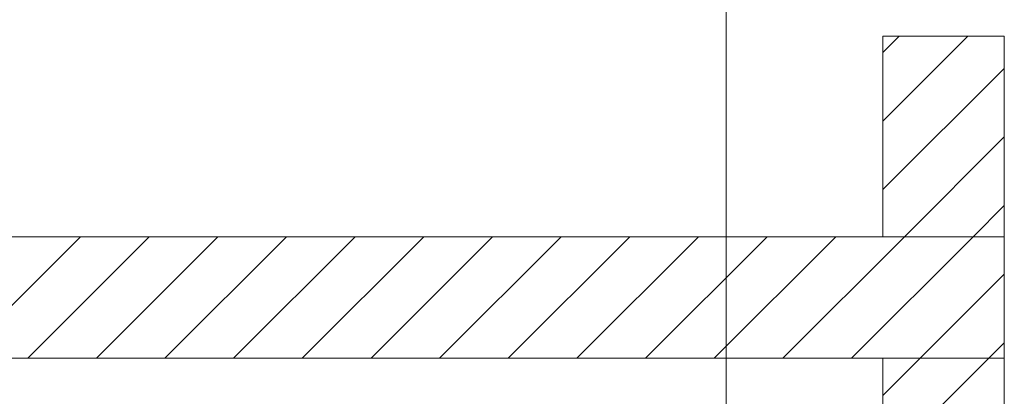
# Model space of a CAD drawing. Extents: x -620 to 3480, y 62 to 1112.
# Tile 153 of 256: x 250 to 270, y 672 to 680. Entities that reach past the tile are written whole.
import ezdxf
from ezdxf.lldxf.tags import DXFTag

# ---------------------------------------------------------------- set-up
doc = ezdxf.new("R2010")
doc.units = 0
doc.layers.get('0').update_dxf_attribs({"lineweight": 13})
doc.layers.add('E_Detail_Linie_Text_Bem', color=7, linetype='Continuous', lineweight=13)
doc.layers.add('E_Detail_Wandschraffur', color=7, linetype='Continuous', lineweight=5, true_color=0xc0c0c0)
tags = doc.linetypes.add('fein_strichliert', pattern=[4, 1, -2, 1]).pattern_tags.tags
tags[8:9] = [DXFTag(74, 4), DXFTag(75, 0), DXFTag(340, '0'), DXFTag(46, 0.0), DXFTag(50, 0.0), DXFTag(44, 0.0), DXFTag(45, 0.0)]
tags[6:7] = [DXFTag(74, 4), DXFTag(75, 0), DXFTag(340, '0'), DXFTag(46, 0.0), DXFTag(50, 0.0), DXFTag(44, 0.0), DXFTag(45, 0.0)]
tags[4:5] = [DXFTag(74, 4), DXFTag(75, 0), DXFTag(340, '0'), DXFTag(46, 0.0), DXFTag(50, 0.0), DXFTag(44, 0.0), DXFTag(45, 0.0)]
tags = doc.linetypes.add('fein_strichliert-A06GA2TT8I', pattern=[4, 1, -2, 1]).pattern_tags.tags
tags[8:9] = [DXFTag(74, 4), DXFTag(75, 0), DXFTag(340, '0'), DXFTag(46, 0.0), DXFTag(50, 0.0), DXFTag(44, 0.0), DXFTag(45, 0.0)]
tags[6:7] = [DXFTag(74, 4), DXFTag(75, 0), DXFTag(340, '0'), DXFTag(46, 0.0), DXFTag(50, 0.0), DXFTag(44, 0.0), DXFTag(45, 0.0)]
tags[4:5] = [DXFTag(74, 4), DXFTag(75, 0), DXFTag(340, '0'), DXFTag(46, 0.0), DXFTag(50, 0.0), DXFTag(44, 0.0), DXFTag(45, 0.0)]

# ---------------------------------------------------------------- blocks, each defined once
blk = doc.blocks.new('Referenz-A06GA2TW8I')
at = {"layer": 'E_Detail_Linie_Text_Bem', "linetype": 'fein_strichliert-A06GA2TT8I', "ltscale": 0.65}
blk.add_line((264.084, 632.057), (264.084, 684.936), dxfattribs=at)
at = {"layer": 'E_Detail_Linie_Text_Bem', "linetype": 'Continuous', "ltscale": 0.13}
for p, q in [((267.313, 679.5), (269.813, 679.5)), ((267.313, 675.365), (267.313, 679.5)), ((269.813, 679.5), (269.813, 675.365)), ((269.813, 675.365), (218.486, 675.365)), ((269.813, 675.365), (267.313, 675.365)), ((269.813, 672.865), (269.813, 675.365)), ((218.486, 672.865), (267.313, 672.865)), ((228.878, 672.865), (269.813, 672.865)), ((267.313, 672.865), (269.813, 672.865)), ((267.313, 661.065), (267.313, 672.865)), ((269.813, 672.865), (269.813, 632.865))]:
    blk.add_line(p, q, dxfattribs=at)
at = {"layer": 'E_Detail_Wandschraffur', "linetype": 'ByBlock', "ltscale": 0.13}
for p, q in [((267.313, 677.752), (269.06, 679.5)), ((267.754, 675.365), (269.813, 677.424)), ((248.283, 672.865), (250.783, 675.365)), ((251.112, 672.865), (253.612, 675.365)), ((253.94, 672.865), (256.44, 675.365)), ((256.769, 672.865), (259.269, 675.365)), ((259.597, 672.865), (262.097, 675.365)), ((262.426, 672.865), (264.926, 675.365)), ((265.254, 672.865), (267.754, 675.365)), ((268.082, 672.865), (269.813, 674.595)), ((267.313, 672.095), (268.082, 672.865))]:
    blk.add_line(p, q, dxfattribs=at)
at = {"layer": 'E_Detail_Wandschraffur', "linetype": 'fein_strichliert', "ltscale": 0.13}
for p, q in [((267.313, 679.166), (267.646, 679.5)), ((267.313, 676.338), (269.813, 678.838)), ((269.168, 675.365), (269.813, 676.01)), ((249.698, 672.865), (252.198, 675.365)), ((252.526, 672.865), (255.026, 675.365)), ((255.354, 672.865), (257.854, 675.365)), ((258.183, 672.865), (260.683, 675.365)), ((261.011, 672.865), (263.511, 675.365)), ((263.84, 672.865), (266.34, 675.365)), ((266.668, 672.865), (269.168, 675.365)), ((269.497, 672.865), (269.813, 673.181)), ((267.313, 670.681), (269.497, 672.865))]:
    blk.add_line(p, q, dxfattribs=at)

msp = doc.modelspace()

# ---------------------------------------------------------------- block references
at = {"color": 8, "lineweight": 25, "ltscale": 0.25, "true_color": 0x808080}
msp.add_blockref('Referenz-A06GA2TW8I', (0, 0), dxfattribs=at)

doc.saveas('drawing.dxf')
